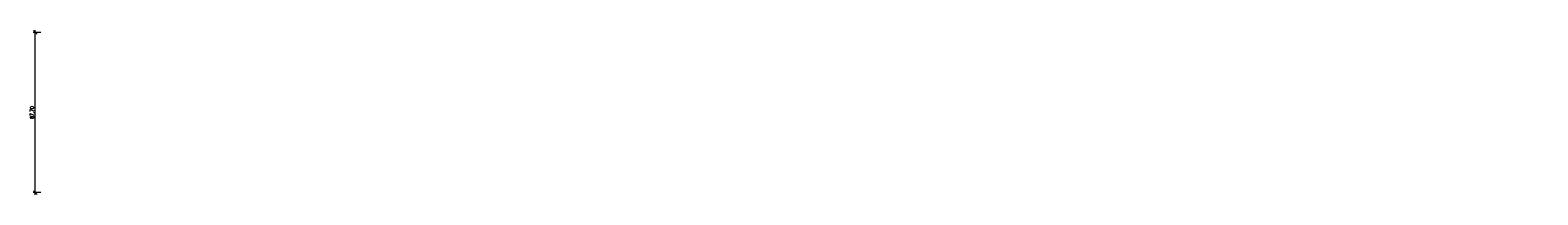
# Model space of a CAD drawing. Header units: metres. Extents: x -643625 to -624851, y -1065677 to -1062422.
# Tile 2 of 4: x -630827 to -629999, y -1062712 to -1062622. Entities that reach past the tile are written whole.
import ezdxf

# ---------------------------------------------------------------- set-up
doc = ezdxf.new("R2010")
doc.units = ezdxf.units.M
doc.layers.get('0').update_dxf_attribs({"lineweight": 9})
doc.layers.get('Defpoints').update_dxf_attribs({"lineweight": 15})
doc.layers.add('C3D-PR-Dokreslení-SPOJNICE', color=1, linetype='Continuous', lineweight=15)
doc.styles.add('Romans2mm', font='romans.shx', dxfattribs={"width": 0.8, "height": 2})
doc.dimstyles.new('Koty2mm CS', dxfattribs={"dimtxt": 2, "dimasz": 2, "dimexe": 1.2, "dimexo": 0.1, "dimgap": 0.3, "dimtad": 1, "dimrnd": 0.05, "dimzin": 0, "dimtxsty": 'Romans2mm', "dimblk": 'OBLIQUE', "dimcen": 2, "dimdle": 1.2, "dimclrd": 256, "dimclre": 256, "dimclrt": 256, "dimadec": 0, "dimazin": 0, "dimtfac": 1, "dimtix": 1, "dimtmove": 0, "dimatfit": 3, "dimfxl": 3, "dimfxlon": 1, "dimtolj": 1, "dimtzin": 0, "dimlwd": -1, "dimlwe": -1, "dimarcsym": 0})

# ---------------------------------------------------------------- blocks, each defined once
blk = doc.blocks.new('_Oblique')
at = {"color": 0, "linetype": 'ByBlock', "lineweight": -2}
blk.add_line((-0.5, -0.5), (0.5, 0.5), dxfattribs=at)
blk = doc.blocks.new('*D107')
at = {"layer": 'C3D-PR-Dokreslení-SPOJNICE', "transparency": 16777216}
for p, q in [((-630821.3078116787, -1062622.962995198), (-630825.5078116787, -1062622.962995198)), ((-630824.3078116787, -1062711.849345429), (-630824.3078116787, -1062621.762995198)), ((-630821.3078116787, -1062710.649345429), (-630825.5078116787, -1062710.649345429))]:
    blk.add_line(p, q, dxfattribs=at)
at = {"layer": 'Defpoints', "color": 0, "lineweight": 30, "transparency": 16777216}
for p in [(-630824.3078116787, -1062622.962995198), (-629999.3078116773, -1062622.962995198), (-629999.3078116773, -1062710.649345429)]:
    blk.add_point(p, dxfattribs=at)
at = {"layer": 'C3D-PR-Dokreslení-SPOJNICE', "transparency": 16777216, "xscale": 2, "yscale": 2, "zscale": 2}
for p, rotation in [((-630824.3078116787, -1062622.962995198), 90), ((-630824.3078116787, -1062710.649345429), 270)]:
    blk.add_blockref('_Oblique', p, dxfattribs=dict(at, rotation=rotation))
at = {"layer": 'C3D-PR-Dokreslení-SPOJNICE', "lineweight": 30, "transparency": 16777216, "insert": (-630825.7982878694, -1062666.806170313), "char_height": 2, "attachment_point": 5, "rotation": 90, "style": 'Romans2mm'}
blk.add_mtext('\\A1;87,70', dxfattribs=at)

msp = doc.modelspace()

# ---------------------------------------------------------------- dimensions: what is measured, and where the dimension line sits
at = {"layer": 'C3D-PR-Dokreslení-SPOJNICE', "color": 3, "lineweight": 30}
dim = msp.add_aligned_dim(p1=(-629999.3078116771, -1062710.649345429), p2=(-629999.3078116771, -1062622.962995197), distance=825.0000000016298, dimstyle='Koty2mm CS', dxfattribs=at)
dim.commit()
dim.dimension.update_dxf_attribs({"geometry": '*D107', "text_midpoint": (-630825.7982878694, -1062666.806170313)})

doc.saveas('drawing.dxf')
